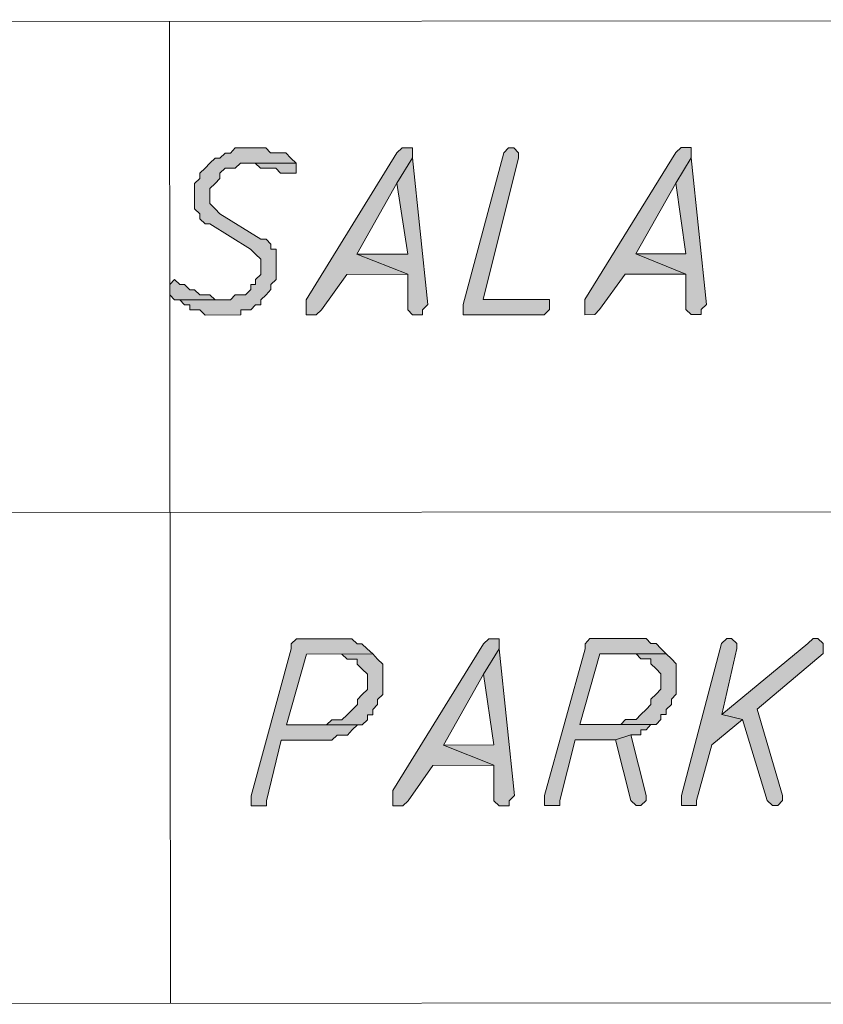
# Model space of a CAD drawing. Header units: inches. Extents: x -5850 to 5646, y 8947 to 13007.
# Tile 57 of 256: x -4975 to -4908, y 12049 to 12131. Entities that reach past the tile are written whole.
import ezdxf

# ---------------------------------------------------------------- set-up
doc = ezdxf.new("R2010")
doc.units = ezdxf.units.IN
doc.header["$MEASUREMENT"] = 0
for name, color, linetype in [('at_Entity', 7, 'Continuous'), ('at_Rect', 7, 'Continuous'), ('at_Solid', 7, 'Continuous')]:
    doc.layers.add(name, color=color, linetype=linetype)

msp = doc.modelspace()

# ---------------------------------------------------------------- hatches: boundary and pattern name
at = {"layer": 'at_Solid', "lineweight": 20}
for points in [[(-4956.116, 12120.661), (-4957.398, 12120.66), (-4957.788, 12120.236), (-4958.235, 12120.235), (-4958.68, 12119.811), (-4959.071, 12119.811), (-4959.516, 12119.392), (-4959.906, 12118.968), (-4960.352, 12118.544), (-4960.352, 12118.12), (-4960.797, 12117.696), (-4960.796, 12116.43), (-4960.796, 12115.588), (-4960.349, 12115.165), (-4960.349, 12114.741), (-4959.902, 12114.323), (-4959.512, 12114.323), (-4956.108, 12112.213), (-4955.718, 12111.789), (-4955.271, 12111.366), (-4955.27, 12110.1), (-4955.716, 12109.676), (-4955.715, 12109.258), (-4956.106, 12109.257), (-4956.105, 12108.834), (-4956.551, 12108.409), (-4957.388, 12108.409), (-4957.777, 12107.984), (-4962.462, 12107.98), (-4962.016, 12107.981), (-4961.625, 12107.563), (-4961.179, 12107.563), (-4961.178, 12107.139), (-4960.342, 12107.14), (-4959.895, 12106.717), (-4956.94, 12106.719), (-4956.94, 12107.143), (-4956.104, 12107.144), (-4955.714, 12107.568), (-4955.268, 12107.569), (-4955.268, 12107.987), (-4954.822, 12108.411), (-4954.432, 12108.835), (-4954.433, 12109.259), (-4953.987, 12109.678), (-4953.989, 12112.215), (-4954.435, 12112.214), (-4954.436, 12112.638), (-4954.826, 12113.056), (-4955.273, 12113.056), (-4958.676, 12115.166), (-4959.067, 12115.59), (-4959.513, 12116.013), (-4959.514, 12117.279), (-4959.069, 12117.697), (-4958.679, 12118.122), (-4958.679, 12118.545), (-4958.233, 12118.97), (-4957.397, 12118.97), (-4956.951, 12119.395), (-4952.323, 12119.399), (-4952.769, 12119.817), (-4953.16, 12120.24), (-4954.443, 12120.239), (-4954.833, 12120.662), (-4955.726, 12120.662)], [(-4943.011, 12120.673), (-4943.457, 12120.672), (-4943.903, 12120.248), (-4951.476, 12107.99), (-4951.475, 12106.724), (-4950.639, 12106.725), (-4950.193, 12107.149), (-4948.076, 12110.107), (-4943.002, 12110.111), (-4947.241, 12111.797), (-4943.901, 12117.711), (-4942.62, 12119.826), (-4942.621, 12120.673)], [(-4934.591, 12120.68), (-4934.981, 12120.256), (-4938.371, 12107.584), (-4938.37, 12106.736), (-4931.623, 12106.742), (-4931.177, 12107.166), (-4931.178, 12108.008), (-4936.699, 12108.003), (-4933.754, 12119.834), (-4933.754, 12120.257), (-4934.145, 12120.681)], [(-4919.813, 12120.694), (-4920.204, 12120.693), (-4920.649, 12120.269), (-4928.222, 12108.011), (-4928.221, 12106.745), (-4927.385, 12106.746), (-4926.995, 12107.17), (-4924.878, 12110.127), (-4919.804, 12110.132), (-4923.988, 12111.818), (-4920.647, 12117.732), (-4919.367, 12119.846), (-4919.367, 12120.694)], [(-4952.323, 12119.399), (-4956.561, 12119.395), (-4955.724, 12119.396), (-4955.278, 12118.972), (-4953.995, 12118.973), (-4953.605, 12118.55), (-4952.322, 12118.551), (-4952.322, 12118.975)], [(-4942.62, 12119.826), (-4943.901, 12117.711), (-4943.003, 12111.801), (-4947.241, 12111.797), (-4943.002, 12110.111), (-4942.999, 12107.156), (-4942.608, 12106.732), (-4941.772, 12106.733), (-4941.772, 12107.157), (-4941.327, 12107.581)], [(-4919.367, 12119.846), (-4920.647, 12117.732), (-4919.805, 12111.822), (-4923.988, 12111.818), (-4919.804, 12110.132), (-4919.801, 12107.176), (-4919.355, 12106.753), (-4918.518, 12106.754), (-4918.519, 12107.178), (-4918.073, 12107.602)], [(-4962.463, 12109.67), (-4962.853, 12109.251), (-4962.852, 12108.404), (-4962.462, 12107.98), (-4958.224, 12107.984), (-4959.06, 12107.983), (-4959.507, 12108.407), (-4960.343, 12108.406), (-4960.789, 12108.829), (-4961.18, 12108.829), (-4961.626, 12109.252), (-4962.017, 12109.252)], [(-4948.495, 12079.692), (-4952.287, 12079.689), (-4952.733, 12079.265), (-4952.733, 12078.847), (-4956.068, 12066.592), (-4956.067, 12065.75), (-4954.784, 12065.751), (-4954.785, 12066.17), (-4953.562, 12071.24), (-4949.324, 12071.243), (-4948.879, 12071.668), (-4948.042, 12071.668), (-4947.652, 12072.093), (-4947.206, 12072.517), (-4946.816, 12072.517), (-4953.117, 12072.511), (-4951.45, 12078.424), (-4945.929, 12078.429), (-4946.376, 12078.852), (-4946.822, 12079.27), (-4947.212, 12079.27), (-4947.659, 12079.693), (-4948.049, 12079.693)], [(-4935.837, 12079.704), (-4936.227, 12079.703), (-4936.673, 12079.279), (-4944.246, 12067.027), (-4944.245, 12065.761), (-4943.408, 12065.762), (-4942.963, 12066.18), (-4940.902, 12069.137), (-4935.827, 12069.142), (-4940.011, 12070.834), (-4936.671, 12076.747), (-4935.39, 12078.862), (-4935.391, 12079.704)], [(-4923.959, 12079.714), (-4927.807, 12079.711), (-4928.197, 12079.287), (-4928.196, 12078.869), (-4931.587, 12066.614), (-4931.586, 12065.772), (-4930.304, 12065.773), (-4930.304, 12066.191), (-4929.026, 12071.262), (-4925.68, 12071.265), (-4924.398, 12071.689), (-4923.562, 12071.69), (-4923.562, 12072.114), (-4923.116, 12072.114), (-4922.726, 12072.539), (-4922.28, 12072.539), (-4928.637, 12072.533), (-4926.969, 12078.446), (-4921.449, 12078.451), (-4921.895, 12078.874), (-4922.286, 12079.292), (-4922.732, 12079.292), (-4923.123, 12079.715), (-4923.569, 12079.715)], [(-4916.375, 12079.721), (-4916.821, 12079.297), (-4920.155, 12066.624), (-4920.155, 12065.782), (-4918.928, 12065.783), (-4918.928, 12066.202), (-4917.65, 12070.853), (-4915.087, 12072.969), (-4916.816, 12073.386), (-4915.538, 12078.88), (-4915.538, 12079.298), (-4915.985, 12079.721)], [(-4909.182, 12079.728), (-4909.627, 12079.303), (-4916.816, 12073.386), (-4915.087, 12072.969), (-4913.017, 12066.207), (-4912.571, 12065.789), (-4912.125, 12065.789), (-4911.735, 12066.208), (-4911.735, 12066.632), (-4913.861, 12073.812), (-4908.344, 12078.462), (-4908.345, 12079.304), (-4908.791, 12079.728)], [(-4945.929, 12078.429), (-4948.494, 12078.427), (-4948.048, 12078.003), (-4947.211, 12078.004), (-4947.211, 12077.586), (-4946.82, 12077.162), (-4946.374, 12076.739), (-4946.373, 12075.473), (-4946.818, 12075.049), (-4947.208, 12074.625), (-4947.208, 12074.201), (-4947.654, 12073.782), (-4948.044, 12073.358), (-4948.489, 12072.939), (-4949.326, 12072.939), (-4949.772, 12072.514), (-4953.117, 12072.511), (-4946.816, 12072.517), (-4946.37, 12072.941), (-4946.371, 12073.36), (-4945.925, 12073.36), (-4945.925, 12073.784), (-4945.535, 12074.202), (-4945.535, 12074.626), (-4945.09, 12075.05), (-4945.091, 12076.316), (-4945.092, 12077.588), (-4945.538, 12078.005)], [(-4935.39, 12078.862), (-4936.671, 12076.747), (-4935.829, 12070.837), (-4940.011, 12070.834), (-4935.827, 12069.142), (-4935.825, 12066.187), (-4935.378, 12065.769), (-4934.542, 12065.769), (-4934.542, 12066.188), (-4934.097, 12066.612)], [(-4921.449, 12078.451), (-4923.958, 12078.449), (-4923.567, 12078.025), (-4922.731, 12078.026), (-4922.73, 12077.608), (-4922.284, 12077.184), (-4921.893, 12076.761), (-4921.892, 12075.495), (-4922.282, 12075.071), (-4922.728, 12074.646), (-4922.727, 12074.223), (-4923.117, 12073.804), (-4923.563, 12073.38), (-4923.953, 12072.961), (-4924.845, 12072.961), (-4925.235, 12072.536), (-4928.637, 12072.533), (-4922.28, 12072.539), (-4921.89, 12072.963), (-4921.89, 12073.381), (-4921.444, 12073.382), (-4921.444, 12073.806), (-4920.999, 12074.224), (-4920.999, 12074.648), (-4920.609, 12075.072), (-4920.61, 12076.338), (-4920.611, 12077.609), (-4921.002, 12078.027)], [(-4924.398, 12071.689), (-4925.68, 12071.265), (-4924.393, 12066.197), (-4923.947, 12065.779), (-4923.556, 12065.779), (-4923.111, 12066.198), (-4923.111, 12066.622)]]:
    msp.add_hatch(color=7, dxfattribs=at).paths.add_polyline_path(points)

# ---------------------------------------------------------------- linework, layer by layer
at = {"layer": 'at_Entity', "color": 7, "lineweight": 20}
for p, q in [((-4962.873, 12131.217), (-4962.8, 12049.271)), ((-4958.235, 12120.235), (-4958.68, 12119.811)), ((-4957.788, 12120.236), (-4958.235, 12120.235)), ((-4957.398, 12120.66), (-4957.788, 12120.236)), ((-4956.116, 12120.661), (-4957.398, 12120.66)), ((-4955.726, 12120.662), (-4956.116, 12120.661)), ((-4954.833, 12120.662), (-4955.726, 12120.662)), ((-4954.443, 12120.239), (-4954.833, 12120.662)), ((-4953.16, 12120.24), (-4954.443, 12120.239)), ((-4952.769, 12119.817), (-4953.16, 12120.24)), ((-4943.903, 12120.248), (-4951.476, 12107.99)), ((-4943.457, 12120.672), (-4943.903, 12120.248)), ((-4943.011, 12120.673), (-4943.457, 12120.672)), ((-4942.621, 12120.673), (-4943.011, 12120.673)), ((-4942.62, 12119.826), (-4942.621, 12120.673)), ((-4934.981, 12120.256), (-4938.371, 12107.584)), ((-4934.591, 12120.68), (-4934.981, 12120.256)), ((-4934.981, 12120.256), (-4934.981, 12120.256)), ((-4934.145, 12120.681), (-4934.591, 12120.68)), ((-4934.591, 12120.68), (-4934.591, 12120.68)), ((-4933.754, 12120.257), (-4934.145, 12120.681)), ((-4933.754, 12119.834), (-4933.754, 12120.257)), ((-4920.649, 12120.269), (-4928.222, 12108.011)), ((-4920.204, 12120.693), (-4920.649, 12120.269)), ((-4919.813, 12120.694), (-4920.204, 12120.693)), ((-4919.367, 12120.694), (-4919.813, 12120.694)), ((-4919.367, 12119.846), (-4919.367, 12120.694)), ((-4959.516, 12119.392), (-4959.906, 12118.968)), ((-4959.071, 12119.811), (-4959.516, 12119.392)), ((-4959.516, 12119.392), (-4959.516, 12119.392)), ((-4958.68, 12119.811), (-4959.071, 12119.811)), ((-4957.397, 12118.97), (-4956.951, 12119.395)), ((-4956.951, 12119.395), (-4952.323, 12119.399)), ((-4952.323, 12119.399), (-4956.561, 12119.395)), ((-4956.561, 12119.395), (-4955.724, 12119.396)), ((-4955.724, 12119.396), (-4955.278, 12118.972)), ((-4952.323, 12119.399), (-4952.769, 12119.817)), ((-4952.769, 12119.817), (-4952.769, 12119.817)), ((-4952.322, 12118.975), (-4952.323, 12119.399)), ((-4942.62, 12119.826), (-4943.901, 12117.711)), ((-4943.901, 12117.711), (-4942.62, 12119.826)), ((-4941.327, 12107.581), (-4942.62, 12119.826)), ((-4936.699, 12108.003), (-4933.754, 12119.834)), ((-4919.367, 12119.846), (-4920.647, 12117.732)), ((-4920.647, 12117.732), (-4919.367, 12119.846)), ((-4918.073, 12107.602), (-4919.367, 12119.846)), ((-4959.906, 12118.968), (-4960.352, 12118.544)), ((-4960.352, 12118.544), (-4960.352, 12118.12)), ((-4959.906, 12118.968), (-4959.906, 12118.968)), ((-4958.679, 12118.545), (-4958.233, 12118.97)), ((-4958.679, 12118.122), (-4958.679, 12118.545)), ((-4958.233, 12118.97), (-4957.397, 12118.97)), ((-4955.278, 12118.972), (-4953.995, 12118.973)), ((-4953.995, 12118.973), (-4953.605, 12118.55)), ((-4953.605, 12118.55), (-4952.322, 12118.551)), ((-4952.322, 12118.551), (-4952.322, 12118.975)), ((-4960.352, 12118.12), (-4960.797, 12117.696)), ((-4960.797, 12117.696), (-4960.796, 12116.43)), ((-4959.514, 12117.279), (-4959.069, 12117.697)), ((-4959.069, 12117.697), (-4958.679, 12118.122)), ((-4959.069, 12117.697), (-4959.069, 12117.697)), ((-4947.241, 12111.797), (-4943.901, 12117.711)), ((-4943.901, 12117.711), (-4943.003, 12111.801)), ((-4923.988, 12111.818), (-4920.647, 12117.732)), ((-4920.647, 12117.732), (-4919.805, 12111.822)), ((-4959.513, 12116.013), (-4959.514, 12117.279)), ((-4960.796, 12116.43), (-4960.796, 12115.588)), ((-4960.796, 12115.588), (-4960.349, 12115.165)), ((-4959.067, 12115.59), (-4959.513, 12116.013)), ((-4958.676, 12115.166), (-4959.067, 12115.59)), ((-4959.067, 12115.59), (-4959.067, 12115.59)), ((-4960.349, 12115.165), (-4960.349, 12114.741)), ((-4960.349, 12114.741), (-4959.902, 12114.323)), ((-4955.273, 12113.056), (-4958.676, 12115.166)), ((-4959.902, 12114.323), (-4959.512, 12114.323)), ((-4959.512, 12114.323), (-4956.108, 12112.213)), ((-4954.826, 12113.056), (-4955.273, 12113.056)), ((-4954.436, 12112.638), (-4954.826, 12113.056)), ((-4956.108, 12112.213), (-4955.718, 12111.789)), ((-4954.435, 12112.214), (-4954.436, 12112.638)), ((-4953.989, 12112.215), (-4954.435, 12112.214)), ((-4953.987, 12109.678), (-4953.989, 12112.215)), ((-4955.718, 12111.789), (-4955.718, 12111.789)), ((-4955.718, 12111.789), (-4955.271, 12111.366)), ((-4955.271, 12111.366), (-4955.27, 12110.1)), ((-4943.003, 12111.801), (-4947.241, 12111.797)), ((-4947.241, 12111.797), (-4943.002, 12110.111)), ((-4943.002, 12110.111), (-4947.241, 12111.797)), ((-4919.805, 12111.822), (-4923.988, 12111.818)), ((-4923.988, 12111.818), (-4919.804, 12110.132)), ((-4919.804, 12110.132), (-4923.988, 12111.818)), ((-4962.463, 12109.67), (-4962.853, 12109.251)), ((-4962.463, 12109.67), (-4962.463, 12109.67)), ((-4962.017, 12109.252), (-4962.463, 12109.67)), ((-4955.27, 12110.1), (-4955.716, 12109.676)), ((-4955.716, 12109.676), (-4955.715, 12109.258)), ((-4954.433, 12109.259), (-4953.987, 12109.678)), ((-4950.193, 12107.149), (-4948.076, 12110.107)), ((-4948.076, 12110.107), (-4943.002, 12110.111)), ((-4943.002, 12110.111), (-4942.999, 12107.156)), ((-4926.995, 12107.17), (-4924.878, 12110.127)), ((-4924.878, 12110.127), (-4919.804, 12110.132)), ((-4919.804, 12110.132), (-4919.801, 12107.176)), ((-4962.853, 12109.251), (-4962.852, 12108.404)), ((-4961.626, 12109.252), (-4962.017, 12109.252)), ((-4961.18, 12108.829), (-4961.626, 12109.252)), ((-4960.789, 12108.829), (-4961.18, 12108.829)), ((-4960.343, 12108.406), (-4960.789, 12108.829)), ((-4956.105, 12108.834), (-4956.551, 12108.409)), ((-4955.715, 12109.258), (-4956.106, 12109.257)), ((-4956.106, 12109.257), (-4956.105, 12108.834)), ((-4954.822, 12108.411), (-4954.432, 12108.835)), ((-4954.432, 12108.835), (-4954.433, 12109.259)), ((-4962.852, 12108.404), (-4962.852, 12108.404)), ((-4962.852, 12108.404), (-4962.462, 12107.98)), ((-4962.462, 12107.98), (-4958.224, 12107.984)), ((-4957.777, 12107.984), (-4962.462, 12107.98)), ((-4962.462, 12107.98), (-4962.016, 12107.981)), ((-4962.016, 12107.981), (-4961.625, 12107.563)), ((-4959.507, 12108.407), (-4960.343, 12108.406)), ((-4959.06, 12107.983), (-4959.507, 12108.407)), ((-4958.224, 12107.984), (-4959.06, 12107.983)), ((-4957.388, 12108.409), (-4957.777, 12107.984)), ((-4956.551, 12108.409), (-4957.388, 12108.409)), ((-4955.268, 12107.987), (-4954.822, 12108.411)), ((-4955.268, 12107.569), (-4955.268, 12107.987)), ((-4954.822, 12108.411), (-4954.822, 12108.411)), ((-4951.476, 12107.99), (-4951.475, 12106.724)), ((-4931.178, 12108.008), (-4936.699, 12108.003)), ((-4931.177, 12107.166), (-4931.178, 12108.008)), ((-4928.222, 12108.011), (-4928.221, 12106.745)), ((-4961.625, 12107.563), (-4961.179, 12107.563)), ((-4961.179, 12107.563), (-4961.178, 12107.139)), ((-4961.178, 12107.139), (-4960.342, 12107.14)), ((-4960.342, 12107.14), (-4959.895, 12106.717)), ((-4956.94, 12107.143), (-4956.104, 12107.144)), ((-4956.94, 12106.719), (-4956.94, 12107.143)), ((-4956.104, 12107.144), (-4955.714, 12107.568)), ((-4955.714, 12107.568), (-4955.268, 12107.569)), ((-4950.639, 12106.725), (-4950.193, 12107.149)), ((-4942.999, 12107.156), (-4942.608, 12106.732)), ((-4941.772, 12107.157), (-4941.327, 12107.581)), ((-4941.772, 12106.733), (-4941.772, 12107.157)), ((-4938.371, 12107.584), (-4938.37, 12106.736)), ((-4931.623, 12106.742), (-4931.177, 12107.166)), ((-4927.385, 12106.746), (-4926.995, 12107.17)), ((-4919.801, 12107.176), (-4919.355, 12106.753)), ((-4918.519, 12107.178), (-4918.073, 12107.602)), ((-4918.518, 12106.754), (-4918.519, 12107.178)), ((-4959.895, 12106.717), (-4956.94, 12106.719)), ((-4951.475, 12106.724), (-4950.639, 12106.725)), ((-4942.608, 12106.732), (-4941.772, 12106.733)), ((-4938.37, 12106.736), (-4931.623, 12106.742)), ((-4928.221, 12106.745), (-4927.385, 12106.746)), ((-4919.355, 12106.753), (-4918.518, 12106.754)), ((-5047.765, 12090.166), (-4801.51, 12090.385)), ((-4952.287, 12079.689), (-4952.733, 12079.265)), ((-4952.733, 12079.265), (-4952.733, 12078.847)), ((-4948.495, 12079.692), (-4952.287, 12079.689)), ((-4948.049, 12079.693), (-4948.495, 12079.692)), ((-4947.659, 12079.693), (-4948.049, 12079.693)), ((-4947.212, 12079.27), (-4947.659, 12079.693)), ((-4946.822, 12079.27), (-4947.212, 12079.27)), ((-4946.376, 12078.852), (-4946.822, 12079.27)), ((-4936.673, 12079.279), (-4944.246, 12067.027)), ((-4936.227, 12079.703), (-4936.673, 12079.279)), ((-4935.837, 12079.704), (-4936.227, 12079.703)), ((-4935.391, 12079.704), (-4935.837, 12079.704)), ((-4935.39, 12078.862), (-4935.391, 12079.704)), ((-4927.807, 12079.711), (-4928.197, 12079.287)), ((-4928.197, 12079.287), (-4928.196, 12078.869)), ((-4923.959, 12079.714), (-4927.807, 12079.711)), ((-4923.569, 12079.715), (-4923.959, 12079.714)), ((-4923.123, 12079.715), (-4923.569, 12079.715)), ((-4922.732, 12079.292), (-4923.123, 12079.715)), ((-4922.286, 12079.292), (-4922.732, 12079.292)), ((-4921.895, 12078.874), (-4922.286, 12079.292)), ((-4916.821, 12079.297), (-4920.155, 12066.624)), ((-4916.375, 12079.721), (-4916.821, 12079.297)), ((-4916.821, 12079.297), (-4916.821, 12079.297)), ((-4909.627, 12079.303), (-4916.816, 12073.386)), ((-4916.375, 12079.721), (-4916.375, 12079.721)), ((-4915.985, 12079.721), (-4916.375, 12079.721)), ((-4915.538, 12079.298), (-4915.985, 12079.721)), ((-4915.538, 12078.88), (-4915.538, 12079.298)), ((-4909.182, 12079.728), (-4909.627, 12079.303)), ((-4909.182, 12079.728), (-4909.182, 12079.728)), ((-4908.791, 12079.728), (-4909.182, 12079.728)), ((-4908.345, 12079.304), (-4908.791, 12079.728)), ((-4908.344, 12078.462), (-4908.345, 12079.304)), ((-4952.733, 12078.847), (-4956.068, 12066.592)), ((-4953.117, 12072.511), (-4951.45, 12078.424)), ((-4951.45, 12078.424), (-4945.929, 12078.429)), ((-4945.929, 12078.429), (-4948.494, 12078.427)), ((-4948.494, 12078.427), (-4948.048, 12078.003)), ((-4945.929, 12078.429), (-4946.376, 12078.852)), ((-4946.376, 12078.852), (-4946.376, 12078.852)), ((-4945.538, 12078.005), (-4945.929, 12078.429)), ((-4935.39, 12078.862), (-4936.671, 12076.747)), ((-4936.671, 12076.747), (-4935.39, 12078.862)), ((-4934.097, 12066.612), (-4935.39, 12078.862)), ((-4928.196, 12078.869), (-4931.587, 12066.614)), ((-4928.637, 12072.533), (-4926.969, 12078.446)), ((-4926.969, 12078.446), (-4921.449, 12078.451)), ((-4921.449, 12078.451), (-4923.958, 12078.449)), ((-4923.958, 12078.449), (-4923.567, 12078.025)), ((-4921.449, 12078.451), (-4921.895, 12078.874)), ((-4921.895, 12078.874), (-4921.895, 12078.874)), ((-4921.002, 12078.027), (-4921.449, 12078.451)), ((-4916.816, 12073.386), (-4915.538, 12078.88)), ((-4913.861, 12073.812), (-4908.344, 12078.462)), ((-4948.048, 12078.003), (-4947.211, 12078.004)), ((-4947.211, 12078.004), (-4947.211, 12077.586)), ((-4947.211, 12077.586), (-4946.82, 12077.162)), ((-4945.092, 12077.588), (-4945.538, 12078.005)), ((-4945.538, 12078.005), (-4945.538, 12078.005)), ((-4945.091, 12076.316), (-4945.092, 12077.588)), ((-4923.567, 12078.025), (-4922.731, 12078.026)), ((-4922.731, 12078.026), (-4922.73, 12077.608)), ((-4922.73, 12077.608), (-4922.284, 12077.184)), ((-4920.611, 12077.609), (-4921.002, 12078.027)), ((-4921.002, 12078.027), (-4921.002, 12078.027)), ((-4920.61, 12076.338), (-4920.611, 12077.609)), ((-4946.82, 12077.162), (-4946.82, 12077.162)), ((-4946.82, 12077.162), (-4946.374, 12076.739)), ((-4946.374, 12076.739), (-4946.373, 12075.473)), ((-4940.011, 12070.834), (-4936.671, 12076.747)), ((-4936.671, 12076.747), (-4935.829, 12070.837)), ((-4922.284, 12077.184), (-4922.284, 12077.184)), ((-4922.284, 12077.184), (-4921.893, 12076.761)), ((-4921.893, 12076.761), (-4921.892, 12075.495)), ((-4945.09, 12075.05), (-4945.091, 12076.316)), ((-4920.609, 12075.072), (-4920.61, 12076.338)), ((-4946.818, 12075.049), (-4947.208, 12074.625)), ((-4946.373, 12075.473), (-4946.818, 12075.049)), ((-4946.818, 12075.049), (-4946.818, 12075.049)), ((-4945.535, 12074.626), (-4945.09, 12075.05)), ((-4922.282, 12075.071), (-4922.728, 12074.646)), ((-4921.892, 12075.495), (-4922.282, 12075.071)), ((-4922.282, 12075.071), (-4922.282, 12075.071)), ((-4920.999, 12074.648), (-4920.609, 12075.072)), ((-4947.208, 12074.201), (-4947.654, 12073.782)), ((-4947.208, 12074.625), (-4947.208, 12074.201)), ((-4945.925, 12073.784), (-4945.535, 12074.202)), ((-4945.535, 12074.202), (-4945.535, 12074.626)), ((-4922.727, 12074.223), (-4923.117, 12073.804)), ((-4922.728, 12074.646), (-4922.727, 12074.223)), ((-4921.444, 12073.806), (-4920.999, 12074.224)), ((-4920.999, 12074.224), (-4920.999, 12074.648)), ((-4948.044, 12073.358), (-4948.489, 12072.939)), ((-4947.654, 12073.782), (-4948.044, 12073.358)), ((-4948.044, 12073.358), (-4948.044, 12073.358)), ((-4946.37, 12072.941), (-4946.371, 12073.36)), ((-4946.371, 12073.36), (-4945.925, 12073.36)), ((-4945.925, 12073.36), (-4945.925, 12073.784)), ((-4923.563, 12073.38), (-4923.953, 12072.961)), ((-4923.117, 12073.804), (-4923.563, 12073.38)), ((-4923.563, 12073.38), (-4923.563, 12073.38)), ((-4921.89, 12073.381), (-4921.444, 12073.382)), ((-4921.89, 12072.963), (-4921.89, 12073.381)), ((-4921.444, 12073.382), (-4921.444, 12073.806)), ((-4916.816, 12073.386), (-4915.087, 12072.969)), ((-4915.087, 12072.969), (-4916.816, 12073.386)), ((-4911.735, 12066.632), (-4913.861, 12073.812)), ((-4953.117, 12072.511), (-4946.816, 12072.517)), ((-4946.816, 12072.517), (-4953.117, 12072.511)), ((-4949.772, 12072.514), (-4953.117, 12072.511)), ((-4949.326, 12072.939), (-4949.772, 12072.514)), ((-4948.489, 12072.939), (-4949.326, 12072.939)), ((-4947.652, 12072.093), (-4947.206, 12072.517)), ((-4947.206, 12072.517), (-4946.816, 12072.517)), ((-4946.816, 12072.517), (-4946.37, 12072.941)), ((-4928.637, 12072.533), (-4922.28, 12072.539)), ((-4922.28, 12072.539), (-4928.637, 12072.533)), ((-4925.235, 12072.536), (-4928.637, 12072.533)), ((-4924.845, 12072.961), (-4925.235, 12072.536)), ((-4923.953, 12072.961), (-4924.845, 12072.961)), ((-4923.116, 12072.114), (-4922.726, 12072.539)), ((-4922.726, 12072.539), (-4922.28, 12072.539)), ((-4922.28, 12072.539), (-4921.89, 12072.963)), ((-4917.65, 12070.853), (-4915.087, 12072.969)), ((-4915.087, 12072.969), (-4913.017, 12066.207)), ((-4949.324, 12071.243), (-4948.879, 12071.668)), ((-4948.879, 12071.668), (-4948.042, 12071.668)), ((-4948.042, 12071.668), (-4947.652, 12072.093)), ((-4947.652, 12072.093), (-4947.652, 12072.093)), ((-4924.398, 12071.689), (-4925.68, 12071.265)), ((-4925.68, 12071.265), (-4924.398, 12071.689)), ((-4924.398, 12071.689), (-4923.562, 12071.69)), ((-4923.111, 12066.622), (-4924.398, 12071.689)), ((-4923.562, 12071.69), (-4923.562, 12072.114)), ((-4923.562, 12072.114), (-4923.116, 12072.114)), ((-4954.785, 12066.17), (-4953.562, 12071.24)), ((-4953.562, 12071.24), (-4949.324, 12071.243)), ((-4935.829, 12070.837), (-4940.011, 12070.834)), ((-4940.011, 12070.834), (-4935.827, 12069.142)), ((-4935.827, 12069.142), (-4940.011, 12070.834)), ((-4930.304, 12066.191), (-4929.026, 12071.262)), ((-4929.026, 12071.262), (-4925.68, 12071.265)), ((-4925.68, 12071.265), (-4924.393, 12066.197)), ((-4918.928, 12066.202), (-4917.65, 12070.853)), ((-4942.963, 12066.18), (-4940.902, 12069.137)), ((-4940.902, 12069.137), (-4935.827, 12069.142)), ((-4935.827, 12069.142), (-4935.825, 12066.187)), ((-4944.246, 12067.027), (-4944.245, 12065.761)), ((-4956.068, 12066.592), (-4956.067, 12065.75)), ((-4954.784, 12065.751), (-4954.785, 12066.17)), ((-4943.408, 12065.762), (-4942.963, 12066.18)), ((-4935.825, 12066.187), (-4935.378, 12065.769)), ((-4934.542, 12066.188), (-4934.097, 12066.612)), ((-4934.542, 12065.769), (-4934.542, 12066.188)), ((-4931.587, 12066.614), (-4931.586, 12065.772)), ((-4930.304, 12065.773), (-4930.304, 12066.191)), ((-4924.393, 12066.197), (-4924.393, 12066.197)), ((-4924.393, 12066.197), (-4923.947, 12065.779)), ((-4923.556, 12065.779), (-4923.111, 12066.198)), ((-4923.111, 12066.198), (-4923.111, 12066.622)), ((-4923.111, 12066.622), (-4923.111, 12066.622)), ((-4920.155, 12066.624), (-4920.155, 12065.782)), ((-4918.928, 12065.783), (-4918.928, 12066.202)), ((-4913.017, 12066.207), (-4913.017, 12066.207)), ((-4913.017, 12066.207), (-4912.571, 12065.789)), ((-4912.125, 12065.789), (-4911.735, 12066.208)), ((-4911.735, 12066.208), (-4911.735, 12066.632)), ((-4911.735, 12066.632), (-4911.735, 12066.632)), ((-4956.067, 12065.75), (-4954.784, 12065.751)), ((-4944.245, 12065.761), (-4943.408, 12065.762)), ((-4935.378, 12065.769), (-4934.542, 12065.769)), ((-4931.586, 12065.772), (-4930.304, 12065.773)), ((-4923.947, 12065.779), (-4923.556, 12065.779)), ((-4920.155, 12065.782), (-4918.928, 12065.783)), ((-4912.571, 12065.789), (-4912.125, 12065.789))]:
    msp.add_line(p, q, dxfattribs=at)
at = {"layer": 'at_Rect', "color": 7, "lineweight": 20}
for p, q in [((-5047.807, 12131.14), (-4801.547, 12131.36)), ((-4801.474, 12049.415), (-5047.733, 12049.196))]:
    msp.add_line(p, q, dxfattribs=at)

doc.saveas('drawing.dxf')
